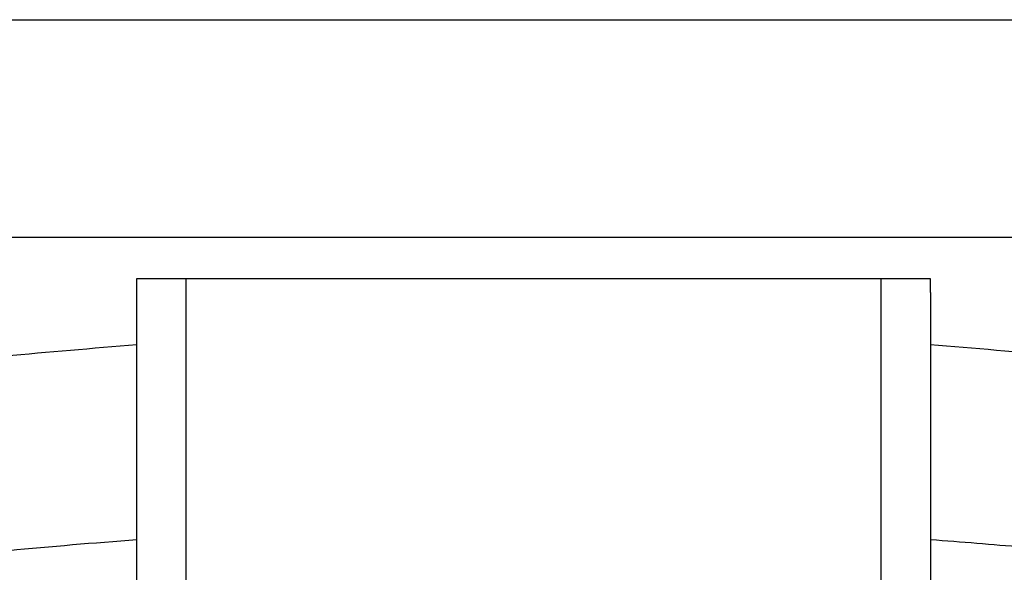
# Model space of a CAD drawing. Header units: millimetres. Extents: x 4946 to 6276, y -4769 to -3439.
# Tile 106 of 195: x 6027.06 to 6036.98, y -4061.45 to -4055.88. Entities that reach past the tile are written whole.
import ezdxf

# ---------------------------------------------------------------- set-up
doc = ezdxf.new("R2010")
doc.units = ezdxf.units.MM
doc.layers.add('ROXX_NEOmini_FIXTURE', color=7, linetype='Continuous', true_color=0x000000)

msp = doc.modelspace()

# ---------------------------------------------------------------- linework, layer by layer
at = {"layer": 'ROXX_NEOmini_FIXTURE', "color": 18, "lineweight": -3, "true_color": 0x000000}
for points in [[(6021.8582, -4055.8833), (6047.0482, -4055.8833), (6072.2382, -4055.8833)], [(6021.8882, -4058.0755), (6032.2382, -4058.0755), (6042.5882, -4058.0755)], [(6036.2382, -4058.4942), (6032.2382, -4058.4942), (6028.2382, -4058.4942)], [(6028.2382, -4058.4942), (6028.2382, -4058.564), (6028.2382, -4058.6337)], [(6028.7382, -4061.8658), (6028.7382, -4060.18), (6028.7382, -4058.4942)], [(6035.7382, -4058.4942), (6035.7382, -4060.18), (6035.7382, -4061.8658)], [(6036.2382, -4058.6337), (6036.2382, -4058.564), (6036.2382, -4058.4942)], [(6028.2382, -4058.6337), (6028.2382, -4060.2996), (6028.2382, -4061.9655)], [(6036.2382, -4058.6337), (6036.2382, -4060.2996), (6036.2382, -4061.9655)]]:
    msp.add_open_spline(points, degree=2, dxfattribs=at)
for points, weights in [([(6028.241, -4059.1616), (6020.4382, -4059.7217), (6020.4382, -4061.375)], [0.962868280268, 0.802817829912, 1]), ([(6044.0382, -4061.375), (6044.0382, -4059.7212), (6036.2325, -4059.1614)], [1, 0.802774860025, 0.962938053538]), ([(6020.4445, -4063.2579), (6020.7068, -4061.662), (6028.2423, -4061.1213)], [0.988915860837, 0.807418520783, 0.962899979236]), ([(6036.2382, -4061.1216), (6042.0083, -4061.5361), (6043.6223, -4062.7158)], [0.962798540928, 0.839137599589, 0.92894082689])]:
    msp.add_rational_spline(points, weights, degree=2, dxfattribs=at)

doc.saveas('drawing.dxf')
